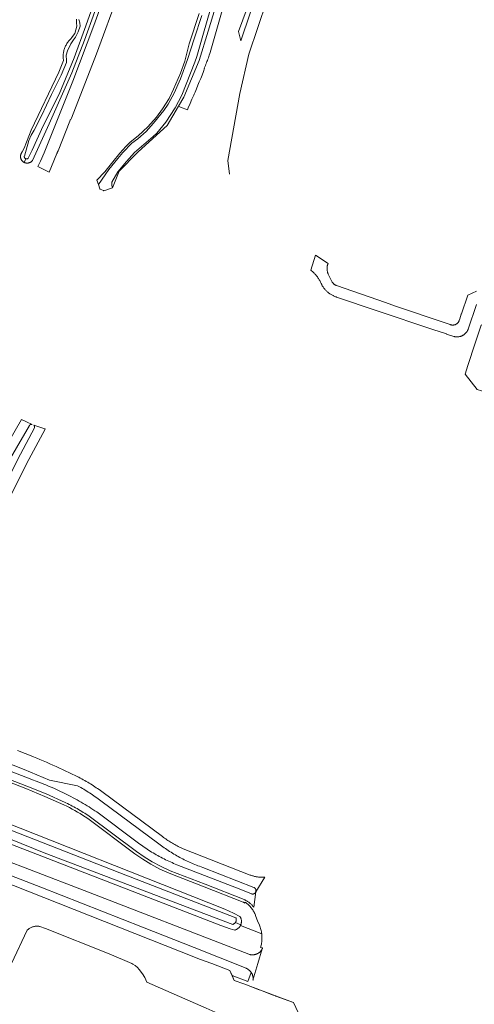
# Model space of a CAD drawing. Header units: metres. Extents: x 152610 to 160096, y 456114 to 462495.
# Tile 206 of 256: x 156807 to 157006, y 459482 to 459913. Entities that reach past the tile are written whole.
import ezdxf

# ---------------------------------------------------------------- set-up
doc = ezdxf.new("R2010")
doc.units = ezdxf.units.M
doc.header["$LTSCALE"] = 0.5
for name, color, linetype, lineweight in [('B-PV-GK-BESCHOEIING-G', 251, 'GK-BESCHOEIING-SO', 18), ('B-PV-KW-KUNSTWERK_GELUIDSWERING_SCHERM-G', 251, 'CONTINUOUS', 18), ('B-PV-OG-TERREIN_BEGROEID-GV', 251, 'CONTINUOUS', 18), ('B-PV-OG-TERREIN_OEVER-GV', 251, 'CONTINUOUS', 18), ('B-PV-OG-WATER_SLOOT-GV', 251, 'CONTINUOUS', 18), ('B-PV-VH-GESLOTENVERHARDING_ASFALT-GV', 251, 'CONTINUOUS', 18), ('B-PV-VH-OPENVERHARDING_BETONSTRAATSTEEN-GV', 251, 'CONTINUOUS', 18)]:
    doc.layers.add(name, color=color, linetype=linetype, lineweight=lineweight)
doc.linetypes.add('GK-BESCHOEIING-SO', pattern='A,18,-3,[1,NLCS.SHX,S=0.6,R=0,X=0,Y=0],-3', length=24)

msp = doc.modelspace()

# ---------------------------------------------------------------- linework, layer by layer
at = {"layer": 'B-PV-GK-BESCHOEIING-G', "flags": 128}
msp.add_lwpolyline([(157021.7, 459782.95), (157030.62, 459780.54), (157035.95, 459770.77), (157034.021, 459764.657), (157032.63, 459760.25), (157033.88, 459757.75), (157042.976, 459755.145), (157046.092, 459754.252), (157049.106, 459753.388), (157053.335, 459752.177), (157060.937, 459750), (157109.74, 459736.02), (157111.107, 459735.603), (157121.24, 459732.51), (157126.026, 459731.301), (157127.93, 459730.82), (157155.078, 459725.848), (157157.8, 459725.35), (157168.779, 459729.211), (157173.776, 459728.25), (157188.806, 459725.359), (157190.384, 459724.999), (157199.016, 459723.475), (157205.16, 459722.39), (157212.22, 459715.16), (157213.611, 459714.902), (157340.415, 459691.375), (157343.559, 459690.772), (157345.3, 459690.49), (157350.91, 459692.04), (157361.24, 459699.1), (157374.98, 459696.75), (157384.86, 459682.41), (157383.923, 459676.992), (157382.26, 459667.37), (157373.66, 459661.37), (157354.16, 459664.82), (157346.634, 459675.402), (157342.93, 459680.61), (157341.47, 459680.91), (157338.41, 459681.564), (157331.325, 459682.876), (157213.192, 459704.745), (157204.74, 459706.31), (157200.78, 459704.71), (157190.831, 459706.638), (157174.88, 459709.73), (157173.29, 459710.08), (157167.191, 459711.195), (157164.67, 459714.06), (157163.533, 459714.27), (157125.59, 459721.28), (157119.91, 459722.33), (157094.052, 459730.642), (157084.869, 459733.594), (157050.268, 459743.757), (157046.704, 459744.804), (157043.639, 459745.704), (157040.159, 459746.726), (157030.17, 459749.66), (157019.32, 459747.34), (157010.624, 459750), (157006.83, 459751.16), (157001.58, 459757.84), (157002.822, 459761.65), (157006.021, 459771.468), (157008.57, 459779.29), (157018.9, 459783.92), (157020.38, 459783.43)], dxfattribs=at)
msp.add_lwpolyline([(156888.276, 459480.51), (156878.931, 459484.611), (156862.363, 459491.874), (156861.428, 459493.841), (156860.384, 459495.48), (156859.012, 459497.364), (156858.216, 459498.211), (156857.229, 459499.138), (156856.27, 459499.765), (156855.775, 459500), (156845.894, 459504.253), (156817.992, 459515.349), (156815.555, 459516.216), (156815.377, 459516.251), (156815.07, 459516.299), (156814.761, 459516.331), (156814.45, 459516.347), (156814.139, 459516.347), (156813.828, 459516.331), (156813.518, 459516.3), (156813.211, 459516.252), (156812.906, 459516.189), (156812.605, 459516.11), (156812.309, 459516.015), (156812.018, 459515.906), (156811.732, 459515.782), (156811.454, 459515.643), (156811.183, 459515.49), (156810.92, 459515.324), (156810.666, 459515.144), (156810.422, 459514.951), (156810.188, 459514.747), (156809.964, 459514.53), (156803.199, 459500), (156799.554, 459492.178), (156796.588, 459485.687), (156782.191, 459477.527), (156781.147, 459479.439), (156761.395, 459468.476), (156762.439, 459466.618), (156755.5, 459462.744), (156742.579, 459455.298), (156740.051, 459459.861), (156726.61, 459452.496), (156729.22, 459447.743), (156720.752, 459443.044), (156715.536, 459439.229), (156714.58, 459438.542), (156714.323, 459438.398), (156714.058, 459438.267), (156713.786, 459438.151), (156713.509, 459438.05), (156713.226, 459437.964), (156712.94, 459437.894), (156712.649, 459437.839), (156712.357, 459437.8), (156712.062, 459437.777), (156711.767, 459437.769), (156711.472, 459437.778), (156711.178, 459437.803), (156710.885, 459437.843), (156710.595, 459437.899), (156710.309, 459437.971), (156710.027, 459438.058), (156709.75, 459438.161), (156709.478, 459438.278), (156709.214, 459438.41), (156708.957, 459438.556), (156708.709, 459438.715), (156708.469, 459438.888), (156708.24, 459439.073), (156708.02, 459439.271), (156707.812, 459439.48), (156707.615, 459439.7), (156707.43, 459439.93), (156707.259, 459440.17), (156707.19, 459440.275), (156700.828, 459453.357), (156695.962, 459462.755), (156686.865, 459480.077), (156686.753, 459480.435), (156686.656, 459480.797), (156686.575, 459481.163), (156686.51, 459481.533), (156686.46, 459481.904), (156686.427, 459482.278), (156686.409, 459482.652), (156686.407, 459483.027), (156686.422, 459483.402), (156686.452, 459483.776), (156686.498, 459484.148), (156686.56, 459484.518), (156686.638, 459484.885), (156686.731, 459485.248), (156686.84, 459485.607), (156686.964, 459485.961), (156687.103, 459486.309), (156687.256, 459486.651), (156687.424, 459486.986), (156687.606, 459487.314), (156687.803, 459487.634), (156688.012, 459487.945), (156688.235, 459488.246), (156688.47, 459488.538), (156688.717, 459488.82), (156688.976, 459489.091), (156689.247, 459489.35), (156689.528, 459489.598), (156689.779, 459489.802), (156698.387, 459493.543), (156709.099, 459498.357), (156712.521, 459500), (156721.39, 459503.658), (156722.47, 459504.374), (156736.56, 459515.155), (156760.691, 459532.7), (156774.561, 459542.718), (156776.281, 459543.288), (156777.707, 459543.513), (156780.077, 459543.331), (156781.502, 459542.884), (156781.527, 459542.879), (156781.831, 459542.809), (156782.134, 459542.731), (156782.434, 459542.645), (156782.732, 459542.552), (156783.028, 459542.451), (156783.321, 459542.342), (156783.611, 459542.226), (156877.333, 459505.092), (156883.582, 459502.616), (156885.438, 459501.88), (156890.814, 459500), (156898.725, 459496.942), (156900.596, 459492.624), (156904.741, 459491.125), (156918.71, 459485.788), (156926.554, 459482.88), (156930.771, 459473.924), (156931.325, 459473.718), (156978.773, 459452.395), (156980.241, 459451.759), (156976.047, 459441.998), (156955.671, 459451.168), (156928.955, 459462.602), (156917.556, 459467.691), (156912.805, 459469.766), (156898.969, 459475.632), (156893.61, 459478.136)], close=True, dxfattribs=at)
at = {"layer": 'B-PV-KW-KUNSTWERK_GELUIDSWERING_SCHERM-G', "flags": 128}
msp.add_lwpolyline([(156898.451, 459845.387), (156897.726, 459851.322), (156903.047, 459880.701), (156906.958, 459897.859), (156918.722, 459933.074), (156928.923, 459963.791), (156933.22, 459976.334), (156936.978, 459981.093), (156941.534, 459984.99), (156946.21, 459998.817), (156950.532, 460010.983), (156957.281, 460028.079), (156961.192, 460033.296), (156977.246, 460043.217)], dxfattribs=at)
at = {"layer": 'B-PV-OG-TERREIN_BEGROEID-GV', "flags": 128}
for points in [[(156894.213, 459924.921), (156889.18, 459907.907), (156885.224, 459895.063), (156878.523, 459879.001), (156876.265, 459875.181), (156877.13, 459874.67), (156880.063, 459873.479), (156880.486, 459874.441), (156881.292, 459876.293), (156882.091, 459878.149), (156882.883, 459880.008), (156883.067, 459880.444), (156883.485, 459881.26), (156884.1, 459882.754), (156884.708, 459884.25), (156885.309, 459885.75), (156885.902, 459887.253), (156886.488, 459888.758), (156887.066, 459890.266), (156887.615, 459891.72), (156887.447, 459891.789), (156887.953, 459892.894), (156888.195, 459893.461), (156888.429, 459894.032), (156888.655, 459894.605), (156888.875, 459895.181), (156889.087, 459895.76), (156889.291, 459896.341), (156889.488, 459896.926), (156889.677, 459897.512), (156889.858, 459898.102), (156889.995, 459898.565), (156901.285, 459938.001)], [(156909.538, 459927.181), (156904.329, 459912.859), (156902.466, 459907.858), (156903.53, 459903.77), (156915.692, 459940.112)], [(156786.469, 459567.298), (156896.445, 459523.735), (156900.298, 459522.028), (156903.056, 459520.608), (156903.19, 459520.398), (156903.311, 459520.179), (156903.418, 459519.953), (156903.51, 459519.721), (156903.587, 459519.484), (156903.648, 459519.241), (156903.694, 459518.996), (156903.724, 459518.748), (156903.738, 459518.499), (156903.736, 459518.249), (156903.718, 459518), (156903.684, 459517.752), (156903.635, 459517.507), (156903.57, 459517.266), (156903.489, 459517.03), (156903.424, 459516.871), (156903.394, 459516.799), (156903.346, 459516.702), (156912.591, 459513.023), (156912.537, 459513.406), (156912.453, 459513.9), (156912.353, 459514.391), (156912.237, 459514.878), (156912.105, 459515.362), (156911.959, 459515.841), (156911.603, 459516.761), (156910.763, 459518.623), (156910.461, 459519.415), (156909.921, 459521.021), (156909.881, 459521.128), (156909.719, 459521.537), (156909.541, 459521.94), (156909.349, 459522.337), (156909.143, 459522.726), (156908.923, 459523.107), (156908.689, 459523.481), (156908.442, 459523.845), (156908.181, 459524.2), (156907.908, 459524.546), (156907.622, 459524.881), (156907.325, 459525.206), (156907.016, 459525.52), (156906.696, 459525.823), (156905.325, 459526.913), (156905.291, 459526.438), (156905.011, 459526.589), (156904.869, 459526.661), (156904.726, 459526.73), (156904.582, 459526.797), (156904.436, 459526.861), (156887.392, 459533.529), (156872.124, 459539.503), (156868.035, 459541.335), (156864.124, 459543.514), (156860.56, 459545.688), (156857.076, 459548.005), (156836.486, 459563.423), (156835.377, 459564.165), (156834.256, 459564.888), (156833.122, 459565.591), (156831.976, 459566.275), (156830.819, 459566.938), (156829.65, 459567.582), (156828.47, 459568.205), (156827.28, 459568.807), (156826.079, 459569.389), (156817.772, 459573.083), (156809.361, 459576.512), (156792.811, 459582.966)], [(156796.408, 459546.751), (156833.051, 459532.627), (156907.007, 459504.026), (156907.194, 459503.967), (156907.382, 459503.916), (156907.573, 459503.872), (156907.765, 459503.836), (156907.959, 459503.808), (156908.154, 459503.788), (156908.349, 459503.776), (156908.545, 459503.772), (156908.74, 459503.776), (156908.936, 459503.788), (156909.13, 459503.808), (156909.324, 459503.836), (156909.516, 459503.872), (156909.707, 459503.916), (156909.896, 459503.967), (156910.082, 459504.026), (156910.266, 459504.093), (156910.447, 459504.167), (156910.625, 459504.248), (156910.8, 459504.337), (156910.97, 459504.433), (156911.137, 459504.535), (156911.299, 459504.645), (156911.457, 459504.761), (156911.61, 459504.883), (156911.757, 459505.011), (156911.9, 459505.145), (156912.036, 459505.285), (156912.167, 459505.431), (156912.292, 459505.582), (156912.41, 459505.737), (156912.523, 459505.898), (156912.628, 459506.063), (156912.727, 459506.231), (156912.818, 459506.404), (156912.858, 459506.487), (156912.903, 459506.581), (156912.98, 459506.761), (156913.022, 459506.872), (156912.109, 459507.067), (156912.172, 459507.272), (156912.277, 459507.639), (156912.388, 459508.081), (156912.483, 459508.526), (156912.562, 459508.974), (156912.626, 459509.425), (156912.673, 459509.878), (156912.705, 459510.332), (156912.721, 459510.787), (156912.722, 459510.91), (156912.717, 459511.411), (156912.696, 459511.912), (156912.659, 459512.412), (156912.606, 459512.91), (156912.591, 459513.023), (156903.346, 459516.702), (156903.284, 459516.575), (156903.16, 459516.358), (156903.022, 459516.15), (156902.871, 459515.95), (156902.708, 459515.761), (156902.533, 459515.583), (156902.347, 459515.416), (156902.151, 459515.262), (156901.945, 459515.12), (156901.73, 459514.992), (156901.508, 459514.878), (156901.279, 459514.779), (156901.044, 459514.694), (156900.906, 459514.652), (156898.838, 459515.154), (156894.693, 459516.682), (156782.778, 459559.932)], [(156783.611, 459542.226), (156877.333, 459505.092), (156883.582, 459502.616), (156885.438, 459501.88), (156890.815, 459500), (156898.725, 459496.942), (156899.655, 459494.795), (156906.516, 459492.144), (156908.04, 459496.059), (156907.916, 459496.229), (156907.786, 459496.395), (156907.649, 459496.556), (156907.506, 459496.711), (156907.358, 459496.861), (156907.204, 459497.005), (156907.045, 459497.143), (156906.88, 459497.275), (156906.711, 459497.401), (156906.537, 459497.52), (156906.359, 459497.632), (156906.176, 459497.738), (156905.99, 459497.837), (156905.8, 459497.928), (156883.015, 459507.036), (156860.486, 459515.961), (156815.987, 459533.362), (156775.827, 459548.917)]]:
    msp.add_lwpolyline(points, dxfattribs=at)
at = {"layer": 'B-PV-OG-TERREIN_OEVER-GV', "flags": 128}
for points in [[(156895.213, 459934.914), (156886.774, 459906.069), (156884.193, 459896.92), (156883.308, 459894.32), (156877.584, 459879.87), (156874.755, 459874.354), (156870.725, 459868.066), (156866.788, 459863.246), (156865.13, 459861.847), (156857.01, 459854.853), (156853.408, 459850.948), (156849.711, 459846.416), (156847.049, 459841.839), (156846.972, 459841.231), (156847.027, 459840.415), (156847.251, 459839.334), (156850.179, 459846.668), (156858.229, 459854.876), (156858.569, 459855.156), (156871.241, 459866.679), (156876.265, 459875.181), (156878.523, 459879.001), (156885.224, 459895.063), (156889.18, 459907.907), (156894.213, 459924.921)], [(156840.255, 459923.495), (156835.66, 459910.275), (156830.585, 459896.212), (156823.926, 459880.366), (156816.999, 459866.468), (156812.11, 459855.918), (156810.457, 459852.33), (156810.357, 459852.249), (156810.248, 459852.181), (156810.131, 459852.126), (156810.009, 459852.087), (156809.882, 459852.064), (156809.754, 459852.056), (156809.626, 459852.064), (156809.499, 459852.088), (156809.377, 459852.128), (156808.713, 459850.507), (156808.825, 459850.455), (156808.967, 459850.397), (156809.112, 459850.347), (156809.259, 459850.305), (156809.409, 459850.27), (156809.559, 459850.244), (156809.712, 459850.225), (156809.864, 459850.214), (156810.018, 459850.211), (156810.171, 459850.216), (156810.323, 459850.229), (156810.475, 459850.25), (156810.626, 459850.279), (156810.775, 459850.316), (156810.921, 459850.36), (156811.065, 459850.412), (156811.207, 459850.472), (156811.345, 459850.539), (156811.479, 459850.613), (156811.609, 459850.693), (156811.735, 459850.781), (156811.856, 459850.875), (156811.972, 459850.975), (156812.083, 459851.081), (156812.188, 459851.192), (156812.287, 459851.31), (156812.292, 459851.316), (156819.576, 459867.368), (156829.477, 459889.731), (156835.008, 459903.967), (156844.146, 459929.201)], [(156885.262, 459915.743), (156880.911, 459902.371), (156879.01, 459894.838), (156877.102, 459889.602), (156874.001, 459882.547), (156872.074, 459878.509), (156869.227, 459873.912), (156866.536, 459870.34), (156862.834, 459866.138), (156858.481, 459862.18), (156855.121, 459859.444), (156853.183, 459857.511), (156850.538, 459854.563), (156847.47, 459850.773), (156844, 459846.391), (156840.515, 459842.754), (156841.135, 459840.848), (156845.763, 459847.347), (156849.724, 459852.288), (156851.837, 459854.843), (156855.847, 459858.917), (156858.346, 459860.823), (156862.046, 459863.983), (156865.312, 459867.647), (156869.825, 459873.166), (156871.672, 459876.033), (156874.321, 459880.78), (156877.089, 459887.137), (156880.201, 459895.565), (156883.047, 459904.594), (156886.348, 459914.78)], [(156831.537, 459913.178), (156831.53, 459912.666), (156831.539, 459912.153), (156831.564, 459911.642), (156831.606, 459911.131), (156831.663, 459910.622), (156831.736, 459910.115), (156830.779, 459906.937), (156829.435, 459904.961), (156829.247, 459904.795), (156828.946, 459904.514), (156828.657, 459904.22), (156828.379, 459903.916), (156828.113, 459903.601), (156827.859, 459903.276), (156827.619, 459902.941), (156827.391, 459902.598), (156827.177, 459902.245), (156826.977, 459901.885), (156826.791, 459901.517), (156826.619, 459901.143), (156826.462, 459900.761), (156826.32, 459900.374), (156826.193, 459899.982), (156826.081, 459899.585), (156825.984, 459899.185), (156825.904, 459898.78), (156825.839, 459898.373), (156825.79, 459897.964), (156825.757, 459897.553), (156825.74, 459897.141), (156825.738, 459896.729), (156825.753, 459896.317), (156825.784, 459895.905), (156825.83, 459895.496), (156825.893, 459895.088), (156823.785, 459889.983), (156811.724, 459864.632), (156808.642, 459856.736), (156807.773, 459855.18), (156807.362, 459854.445), (156807.298, 459854.306), (156807.241, 459854.163), (156807.192, 459854.018), (156807.15, 459853.871), (156807.116, 459853.721), (156807.09, 459853.57), (156807.072, 459853.418), (156807.062, 459853.265), (156807.06, 459853.112), (156807.066, 459852.959), (156807.08, 459852.806), (156807.102, 459852.654), (156807.131, 459852.504), (156807.169, 459852.355), (156807.214, 459852.209), (156807.267, 459852.065), (156807.327, 459851.924), (156807.394, 459851.786), (156807.469, 459851.653), (156807.55, 459851.523), (156807.638, 459851.397), (156807.733, 459851.277), (156807.834, 459851.161), (156807.94, 459851.051), (156808.052, 459850.947), (156808.17, 459850.848), (156808.292, 459850.756), (156808.419, 459850.67), (156808.551, 459850.591), (156808.686, 459850.519), (156808.713, 459850.507), (156809.377, 459852.128), (156809.261, 459852.182), (156809.152, 459852.251), (156809.052, 459852.332), (156808.964, 459852.425), (156808.887, 459852.528), (156808.824, 459852.641), (156808.776, 459852.76), (156808.743, 459852.884), (156808.725, 459853.011), (156808.723, 459853.14), (156808.737, 459853.267), (156808.746, 459853.313), (156810.778, 459860.103), (156811.712, 459862.487), (156813.008, 459864.655), (156816.196, 459870.942), (156820.606, 459880.191), (156824.849, 459888.621), (156827.22, 459894.257), (156827.219, 459895.147), (156827.07, 459897.505), (156827.571, 459899.359), (156829.058, 459902.346), (156830.281, 459904.129), (156831.169, 459905.358), (156832.368, 459907.646), (156833.109, 459910.198), (156832.986, 459911.594), (156832.526, 459913.037)], [(156796.68, 459560.613), (156850.564, 459539.694), (156901.322, 459520.022), (156901.382, 459519.842), (156901.428, 459519.657), (156901.457, 459519.469), (156901.471, 459519.28), (156901.468, 459519.089), (156901.45, 459518.9), (156901.416, 459518.713), (156901.366, 459518.53), (156901.301, 459518.351), (156901.221, 459518.178), (156901.127, 459518.013), (156901.074, 459517.935), (156903.424, 459516.871), (156903.489, 459517.03), (156903.57, 459517.266), (156903.635, 459517.507), (156903.684, 459517.752), (156903.718, 459518), (156903.736, 459518.249), (156903.738, 459518.499), (156903.724, 459518.748), (156903.694, 459518.996), (156903.648, 459519.241), (156903.587, 459519.484), (156903.51, 459519.721), (156903.418, 459519.953), (156903.311, 459520.179), (156903.19, 459520.398), (156903.056, 459520.608), (156900.298, 459522.028), (156896.445, 459523.735), (156786.469, 459567.298)], [(156782.778, 459559.932), (156894.693, 459516.682), (156898.838, 459515.154), (156900.906, 459514.652), (156901.044, 459514.694), (156901.279, 459514.779), (156901.508, 459514.878), (156901.73, 459514.992), (156901.945, 459515.12), (156902.151, 459515.262), (156902.347, 459515.416), (156902.533, 459515.583), (156902.708, 459515.761), (156902.871, 459515.95), (156903.022, 459516.15), (156903.16, 459516.358), (156903.284, 459516.575), (156903.346, 459516.702), (156903.394, 459516.799), (156903.424, 459516.871), (156901.074, 459517.935), (156901.02, 459517.856), (156900.9, 459517.709), (156900.767, 459517.572), (156900.624, 459517.447), (156900.47, 459517.335), (156900.308, 459517.236), (156900.138, 459517.15), (156899.962, 459517.08), (156899.927, 459517.068), (156817.466, 459548.417), (156782.437, 459562.521)]]:
    msp.add_lwpolyline(points, dxfattribs=at)
at = {"layer": 'B-PV-OG-WATER_SLOOT-GV', "flags": 128}
for points in [[(156886.348, 459914.78), (156883.047, 459904.594), (156880.201, 459895.565), (156877.089, 459887.137), (156874.321, 459880.78), (156871.672, 459876.033), (156869.825, 459873.166), (156865.312, 459867.647), (156862.046, 459863.983), (156858.346, 459860.823), (156855.847, 459858.917), (156851.837, 459854.843), (156849.724, 459852.288), (156845.763, 459847.347), (156841.135, 459840.848), (156841.75, 459838.96), (156841.97, 459838.85), (156843.33, 459838.17), (156843.55, 459838.05), (156847.251, 459839.334), (156847.027, 459840.415), (156846.972, 459841.231), (156847.049, 459841.839), (156849.711, 459846.416), (156853.408, 459850.948), (156857.01, 459854.853), (156865.13, 459861.847), (156866.788, 459863.246), (156870.725, 459868.066), (156874.755, 459874.354), (156877.584, 459879.87), (156883.308, 459894.32), (156884.193, 459896.92), (156886.774, 459906.069), (156895.213, 459934.914)], [(156832.526, 459913.037), (156832.986, 459911.594), (156833.109, 459910.198), (156832.368, 459907.646), (156831.169, 459905.358), (156830.281, 459904.129), (156829.058, 459902.346), (156827.571, 459899.359), (156827.07, 459897.505), (156827.219, 459895.147), (156827.22, 459894.257), (156824.849, 459888.621), (156820.606, 459880.191), (156816.196, 459870.942), (156813.008, 459864.655), (156811.712, 459862.487), (156810.778, 459860.103), (156808.746, 459853.313), (156808.737, 459853.267), (156808.723, 459853.14), (156808.725, 459853.011), (156808.743, 459852.884), (156808.776, 459852.76), (156808.824, 459852.641), (156808.887, 459852.528), (156808.964, 459852.425), (156809.052, 459852.332), (156809.152, 459852.251), (156809.261, 459852.182), (156809.377, 459852.128), (156809.499, 459852.088), (156809.626, 459852.064), (156809.754, 459852.056), (156809.882, 459852.064), (156810.009, 459852.087), (156810.131, 459852.126), (156810.248, 459852.181), (156810.357, 459852.249), (156810.457, 459852.33), (156812.11, 459855.918), (156816.999, 459866.468), (156823.926, 459880.366), (156830.585, 459896.212), (156835.66, 459910.275), (156840.255, 459923.495)], [(157006.021, 459771.468), (157002.822, 459761.65), (157001.58, 459757.84), (157006.83, 459751.16)], [(156782.437, 459562.521), (156817.466, 459548.417), (156899.927, 459517.068), (156899.962, 459517.08), (156900.138, 459517.15), (156900.308, 459517.236), (156900.47, 459517.335), (156900.624, 459517.447), (156900.767, 459517.572), (156900.9, 459517.709), (156901.02, 459517.856), (156901.074, 459517.935), (156901.127, 459518.013), (156901.221, 459518.178), (156901.301, 459518.351), (156901.366, 459518.53), (156901.416, 459518.713), (156901.45, 459518.9), (156901.468, 459519.089), (156901.471, 459519.28), (156901.457, 459519.469), (156901.428, 459519.657), (156901.382, 459519.842), (156901.322, 459520.022), (156850.564, 459539.694), (156796.68, 459560.613)], [(156930.771, 459473.924), (156926.554, 459482.88), (156918.729, 459485.781), (156918.71, 459485.788), (156917.661, 459486.189), (156915.717, 459486.932), (156912.475, 459488.17), (156911.121, 459488.687), (156907.822, 459489.948), (156905.951, 459490.662), (156904.741, 459491.125), (156900.596, 459492.624), (156899.655, 459494.795), (156898.725, 459496.942), (156890.815, 459500), (156885.438, 459501.88), (156883.582, 459502.616), (156877.333, 459505.092), (156783.611, 459542.226)], [(156803.199, 459500), (156809.964, 459514.53), (156810.188, 459514.747), (156810.422, 459514.951), (156810.666, 459515.144), (156810.92, 459515.324), (156811.183, 459515.49), (156811.454, 459515.643), (156811.732, 459515.782), (156812.017, 459515.906), (156812.309, 459516.016), (156812.605, 459516.11), (156812.906, 459516.189), (156813.211, 459516.252), (156813.518, 459516.3), (156813.828, 459516.332), (156814.139, 459516.347), (156814.45, 459516.347), (156814.76, 459516.331), (156815.07, 459516.299), (156815.378, 459516.251), (156815.555, 459516.216), (156817.992, 459515.349), (156845.894, 459504.253), (156855.775, 459500), (156856.27, 459499.765), (156857.229, 459499.138), (156858.216, 459498.21), (156859.012, 459497.365), (156860.384, 459495.48), (156861.428, 459493.841), (156862.363, 459491.874), (156878.931, 459484.611), (156888.276, 459480.51)]]:
    msp.add_lwpolyline(points, dxfattribs=at)
at = {"layer": 'B-PV-VH-GESLOTENVERHARDING_ASFALT-GV', "flags": 128}
for points in [[(156847.041, 459932.334), (156839.141, 459910.422), (156829.901, 459886.05), (156824.09, 459871.485), (156817.352, 459854.691), (156815.751, 459851.016), (156814.692, 459848.672), (156819.605, 459846.323), (156820.616, 459848.769), (156822.98, 459854.451), (156823.041, 459854.637), (156823.11, 459854.795), (156823.186, 459854.948), (156823.269, 459855.099), (156823.359, 459855.245), (156823.456, 459855.387), (156823.56, 459855.524), (156828.583, 459868.629), (156828.91, 459869.442), (156829.151, 459869.352), (156829.37, 459869.858), (156840.284, 459897.986), (156850.095, 459924.676)], [(156776.26, 459651.548), (156809.676, 459718.669), (156817.88, 459733.841), (156817.729, 459733.896), (156812.84, 459735.58), (156812.869, 459735.554), (156812.937, 459735.486), (156812.999, 459735.413), (156813.055, 459735.335), (156813.104, 459735.252), (156813.146, 459735.166), (156813.181, 459735.076), (156813.208, 459734.984), (156813.228, 459734.89), (156813.239, 459734.794), (156813.243, 459734.698), (156813.239, 459734.602), (156813.226, 459734.507), (156813.206, 459734.413), (156807.079, 459722.798), (156801.151, 459711.08)], [(156794.812, 459707.909), (156810.977, 459735.408), (156810.995, 459735.441), (156811.042, 459735.514), (156811.095, 459735.582), (156811.155, 459735.644), (156811.219, 459735.701), (156811.289, 459735.752), (156811.363, 459735.796), (156811.441, 459735.833), (156811.522, 459735.862), (156811.606, 459735.884), (156811.691, 459735.898), (156811.777, 459735.904), (156811.863, 459735.902), (156811.948, 459735.892), (156812.033, 459735.875), (156812.112, 459735.85), (156809.676, 459736.99), (156807.553, 459737.983), (156787.854, 459704.047)], [(156772.222, 459599.248), (156808.718, 459584.904), (156819.804, 459580.222), (156832.041, 459577.674), (156832.314, 459577.615), (156832.837, 459577.33), (156833.491, 459576.966), (156834.14, 459576.595), (156834.786, 459576.217), (156835.427, 459575.832), (156836.064, 459575.441), (156836.697, 459575.043), (156837.326, 459574.638), (156837.951, 459574.226), (156838.571, 459573.807), (156839.186, 459573.382), (156839.797, 459572.951), (156840.403, 459572.513), (156841.005, 459572.068), (156841.601, 459571.617), (156842.193, 459571.16), (156867.522, 459552.424), (156868.104, 459551.979), (156868.692, 459551.54), (156869.284, 459551.107), (156869.88, 459550.681), (156870.481, 459550.262), (156871.087, 459549.849), (156871.698, 459549.443), (156872.312, 459549.043), (156872.931, 459548.65), (156873.555, 459548.264), (156874.182, 459547.885), (156874.814, 459547.513), (156875.449, 459547.148), (156876.089, 459546.789), (156876.732, 459546.438), (156877.379, 459546.093), (156878.03, 459545.756), (156878.685, 459545.426), (156879.343, 459545.102), (156880.004, 459544.787), (156880.669, 459544.478), (156881.338, 459544.177), (156882.009, 459543.883), (156882.684, 459543.596), (156883.362, 459543.317), (156884.043, 459543.045), (156884.726, 459542.78), (156885.413, 459542.523), (156886.102, 459542.274), (156886.794, 459542.032), (156886.797, 459542.031), (156909.174, 459533.274), (156909.236, 459533.247), (156909.334, 459533.198), (156909.428, 459533.141), (156909.517, 459533.078), (156909.602, 459533.009), (156909.681, 459532.933), (156909.755, 459532.852), (156909.822, 459532.766), (156909.883, 459532.675), (156909.937, 459532.58), (156909.984, 459532.481), (156910.024, 459532.379), (156910.056, 459532.275), (156910.081, 459532.168), (156910.098, 459532.06), (156910.106, 459531.951), (156910.107, 459531.841), (156910.1, 459531.732), (156910.085, 459531.624), (156910.062, 459531.517), (156910.031, 459531.412), (156910.007, 459531.346), (156914.023, 459537.81), (156913.842, 459537.795), (156913.508, 459537.772), (156913.174, 459537.758), (156912.839, 459537.751), (156912.504, 459537.753), (156912.169, 459537.763), (156911.834, 459537.78), (156911.501, 459537.806), (156911.167, 459537.839), (156910.835, 459537.881), (156910.504, 459537.93), (156910.174, 459537.987), (156909.845, 459538.052), (156909.518, 459538.125), (156909.193, 459538.206), (156908.87, 459538.295), (156908.785, 459538.32), (156908.549, 459538.391), (156908.231, 459538.495), (156907.915, 459538.606), (156907.602, 459538.725), (156878.203, 459550.234), (156878.182, 459550.243), (156877.651, 459550.477), (156877.124, 459550.717), (156876.6, 459550.966), (156876.079, 459551.221), (156875.562, 459551.483), (156875.049, 459551.753), (156874.539, 459552.029), (156874.033, 459552.313), (156873.531, 459552.604), (156873.034, 459552.901), (156872.54, 459553.205), (156872.051, 459553.516), (156871.566, 459553.834), (156871.085, 459554.159), (156870.609, 459554.49), (156870.138, 459554.827), (156869.671, 459555.172), (156869.209, 459555.522), (156842.623, 459575.211), (156842.027, 459575.652), (156841.427, 459576.087), (156840.822, 459576.515), (156840.212, 459576.937), (156839.598, 459577.352), (156838.98, 459577.76), (156838.357, 459578.162), (156837.729, 459578.557), (156837.098, 459578.945), (156836.462, 459579.326), (156835.823, 459579.701), (156835.179, 459580.068), (156834.531, 459580.429), (156833.88, 459580.782), (156833.225, 459581.129), (156832.566, 459581.468), (156832.42, 459581.542), (156831.036, 459582.223), (156829.648, 459582.897), (156828.257, 459583.564), (156826.863, 459584.224), (156825.465, 459584.876), (156824.064, 459585.522), (156822.659, 459586.16), (156821.251, 459586.79), (156819.84, 459587.413), (156818.426, 459588.03), (156817.008, 459588.638), (156815.588, 459589.239), (156814.164, 459589.833), (156812.737, 459590.42), (156812.506, 459590.514), (156805.727, 459593.193)], [(156793.246, 459584.085), (156809.806, 459577.627), (156818.242, 459574.187), (156826.567, 459570.485), (156826.897, 459570.328), (156827.608, 459569.983), (156828.316, 459569.63), (156829.02, 459569.271), (156829.72, 459568.904), (156830.417, 459568.531), (156831.11, 459568.15), (156831.799, 459567.762), (156832.484, 459567.368), (156833.165, 459566.966), (156833.841, 459566.558), (156834.514, 459566.142), (156835.183, 459565.72), (156835.847, 459565.292), (156836.507, 459564.856), (156837.162, 459564.414), (156857.768, 459548.986), (156861.205, 459546.7), (156864.729, 459544.551), (156868.573, 459542.409), (156872.588, 459540.61), (156887.829, 459534.647), (156904.873, 459527.979), (156904.922, 459527.958), (156905.185, 459527.84), (156905.384, 459527.744), (156905.444, 459527.715), (156905.699, 459527.583), (156905.95, 459527.443), (156906.198, 459527.297), (156906.441, 459527.144), (156906.68, 459526.984), (156906.915, 459526.818), (156907.144, 459526.645), (156907.369, 459526.466), (156907.589, 459526.281), (156907.804, 459526.089), (156908.013, 459525.892), (156908.216, 459525.689), (156908.414, 459525.48), (156908.606, 459525.266), (156908.792, 459525.047), (156908.972, 459524.823), (156909.113, 459524.636), (156910.007, 459531.346), (156909.992, 459531.309), (156909.946, 459531.21), (156909.893, 459531.114), (156909.834, 459531.023), (156909.767, 459530.935), (156909.695, 459530.853), (156909.616, 459530.777), (156909.533, 459530.706), (156909.444, 459530.642), (156909.351, 459530.585), (156909.254, 459530.534), (156909.154, 459530.49), (156909.05, 459530.455), (156908.944, 459530.426), (156908.837, 459530.406), (156908.728, 459530.393), (156908.619, 459530.388), (156908.51, 459530.392), (156908.401, 459530.403), (156908.293, 459530.422), (156908.187, 459530.449), (156908.083, 459530.484), (156903.416, 459532.331), (156875.47, 459543.241), (156874.783, 459543.522), (156874.07, 459543.821), (156873.361, 459544.128), (156872.654, 459544.443), (156871.951, 459544.764), (156871.251, 459545.093), (156870.555, 459545.429), (156869.862, 459545.773), (156869.173, 459546.123), (156868.487, 459546.48), (156867.806, 459546.845), (156867.128, 459547.217), (156866.453, 459547.595), (156865.783, 459547.981), (156865.117, 459548.374), (156864.455, 459548.773), (156863.797, 459549.179), (156863.143, 459549.592), (156862.494, 459550.012), (156861.849, 459550.438), (156861.209, 459550.871), (156860.573, 459551.311), (156859.941, 459551.757), (156859.314, 459552.21), (156858.692, 459552.669), (156858.075, 459553.135), (156840.46, 459566.317), (156839.615, 459566.873), (156838.767, 459567.422), (156837.913, 459567.965), (156837.056, 459568.501), (156836.194, 459569.03), (156835.329, 459569.553), (156834.459, 459570.068), (156833.585, 459570.576), (156832.707, 459571.078), (156831.825, 459571.573), (156830.939, 459572.06), (156830.049, 459572.541), (156829.156, 459573.015), (156828.259, 459573.481), (156827.358, 459573.94), (156826.454, 459574.393), (156825.546, 459574.838), (156824.634, 459575.275), (156823.72, 459575.706), (156822.801, 459576.13), (156821.88, 459576.546), (156820.955, 459576.955), (156820.027, 459577.356), (156819.096, 459577.75), (156818.161, 459578.137), (156817.224, 459578.516), (156816.284, 459578.888), (156815.341, 459579.253), (156814.394, 459579.609), (156813.446, 459579.959), (156812.727, 459580.218), (156796.892, 459586.406)], [(156775.827, 459548.917), (156815.987, 459533.362), (156860.486, 459515.961), (156883.015, 459507.036), (156905.8, 459497.928), (156905.99, 459497.837), (156906.176, 459497.738), (156906.359, 459497.632), (156906.537, 459497.52), (156906.711, 459497.401), (156906.88, 459497.275), (156907.045, 459497.143), (156907.204, 459497.005), (156907.358, 459496.861), (156907.506, 459496.711), (156907.649, 459496.556), (156907.786, 459496.395), (156907.916, 459496.229), (156908.04, 459496.059), (156908.076, 459496.005), (156908.179, 459495.841), (156908.274, 459495.672), (156908.363, 459495.5), (156908.445, 459495.324), (156908.519, 459495.145), (156908.586, 459494.963), (156908.645, 459494.779), (156908.697, 459494.592), (156908.74, 459494.403), (156908.777, 459494.213), (156908.805, 459494.021), (156908.825, 459493.829), (156908.837, 459493.635), (156908.841, 459493.442), (156908.837, 459493.248), (156908.826, 459493.054), (156908.806, 459492.862), (156908.779, 459492.676), (156910.942, 459500), (156912.858, 459506.487), (156912.818, 459506.404), (156912.727, 459506.231), (156912.628, 459506.063), (156912.523, 459505.898), (156912.41, 459505.737), (156912.292, 459505.582), (156912.167, 459505.431), (156912.036, 459505.285), (156911.9, 459505.145), (156911.757, 459505.011), (156911.61, 459504.883), (156911.457, 459504.761), (156911.299, 459504.645), (156911.137, 459504.535), (156910.97, 459504.433), (156910.8, 459504.337), (156910.625, 459504.248), (156910.447, 459504.167), (156910.266, 459504.093), (156910.082, 459504.026), (156909.896, 459503.967), (156909.707, 459503.916), (156909.516, 459503.872), (156909.324, 459503.836), (156909.13, 459503.808), (156908.936, 459503.788), (156908.74, 459503.776), (156908.545, 459503.772), (156908.349, 459503.776), (156908.154, 459503.788), (156907.959, 459503.808), (156907.765, 459503.836), (156907.573, 459503.872), (156907.382, 459503.916), (156907.194, 459503.967), (156907.007, 459504.026), (156833.051, 459532.627), (156796.408, 459546.751)]]:
    msp.add_lwpolyline(points, dxfattribs=at)
at = {"layer": 'B-PV-VH-OPENVERHARDING_BETONSTRAATSTEEN-GV', "flags": 128}
for points in [[(157006.579, 459794.146), (157002.737, 459792.444), (157000, 459784.291), (156999.927, 459784.074), (156999.28, 459782.14), (156999.024, 459781.376), (156998.994, 459781.289), (156998.937, 459781.146), (156998.872, 459781.005), (156998.801, 459780.868), (156998.722, 459780.736), (156998.637, 459780.607), (156998.545, 459780.483), (156998.446, 459780.364), (156998.342, 459780.25), (156998.232, 459780.141), (156998.117, 459780.039), (156997.996, 459779.942), (156997.871, 459779.852), (156997.741, 459779.769), (156997.607, 459779.692), (156997.469, 459779.623), (156997.328, 459779.561), (156997.183, 459779.506), (156997.036, 459779.458), (156996.887, 459779.419), (156996.736, 459779.387), (156996.583, 459779.363), (156996.43, 459779.347), (156996.276, 459779.339), (156996.121, 459779.339), (156995.967, 459779.347), (156995.813, 459779.362), (156995.661, 459779.386), (156995.51, 459779.418), (156995.36, 459779.457), (156995.213, 459779.504), (156995.069, 459779.559), (156992.45, 459780.49), (156971.2, 459787.65), (156966.73, 459789.16), (156945.329, 459796.633), (156945.272, 459796.652), (156945.123, 459796.708), (156944.977, 459796.772), (156944.834, 459796.842), (156944.694, 459796.92), (156944.559, 459797.005), (156944.428, 459797.096), (156944.302, 459797.194), (156944.181, 459797.298), (156944.066, 459797.408), (156943.956, 459797.524), (156943.852, 459797.645), (156943.754, 459797.771), (156943.663, 459797.902), (156943.578, 459798.037), (156943.5, 459798.176), (156941.814, 459801.364), (156941.811, 459801.371), (156941.718, 459801.569), (156941.632, 459801.771), (156941.554, 459801.976), (156941.483, 459802.183), (156941.42, 459802.393), (156941.364, 459802.605), (156941.317, 459802.819), (156941.277, 459803.035), (156941.245, 459803.252), (156941.221, 459803.47), (156941.205, 459803.688), (156941.197, 459803.907), (156941.197, 459804.127), (156941.205, 459804.346), (156941.221, 459804.564), (156941.245, 459804.782), (156941.276, 459804.999), (156941.316, 459805.215), (156941.364, 459805.429), (156941.419, 459805.641), (156941.482, 459805.851), (156941.553, 459806.058), (156941.631, 459806.263), (156936.093, 459810.001), (156934.095, 459803.424), (156934.442, 459803.126), (156934.781, 459802.82), (156934.972, 459802.639), (156935.241, 459802.377), (156935.503, 459802.109), (156935.76, 459801.835), (156936.011, 459801.556), (156936.256, 459801.271), (156936.495, 459800.982), (156936.727, 459800.687), (156936.954, 459800.388), (156937.174, 459800.084), (156937.387, 459799.775), (156937.593, 459799.461), (156937.793, 459799.144), (156937.986, 459798.822), (156938.173, 459798.496), (156938.352, 459798.166), (156938.524, 459797.833), (156938.689, 459797.496), (156938.847, 459797.155), (156938.981, 459796.848), (156939.11, 459796.539), (156939.275, 459796.28), (156939.446, 459796.026), (156939.624, 459795.777), (156939.809, 459795.532), (156940, 459795.292), (156940.197, 459795.057), (156940.4, 459794.827), (156940.609, 459794.602), (156940.824, 459794.384), (156941.044, 459794.17), (156941.27, 459793.963), (156941.501, 459793.762), (156941.738, 459793.567), (156941.979, 459793.378), (156942.226, 459793.195), (156942.477, 459793.019), (156942.732, 459792.849), (156942.992, 459792.686), (156943.256, 459792.53), (156943.524, 459792.381), (156943.796, 459792.239), (156944.071, 459792.104), (156944.35, 459791.977), (156944.632, 459791.856), (156944.917, 459791.743), (156945.205, 459791.638), (156945.367, 459791.582), (156963.07, 459785.65), (156987.433, 459777.453), (156993.405, 459775.443), (156993.433, 459775.433), (156996.69, 459774.341), (156996.889, 459774.293), (156997.089, 459774.252), (156997.292, 459774.219), (156997.495, 459774.194), (156997.699, 459774.177), (156997.903, 459774.168), (156998.108, 459774.167), (156998.313, 459774.174), (156998.517, 459774.19), (156998.72, 459774.212), (156998.922, 459774.243), (156999.123, 459774.282), (156999.323, 459774.329), (156999.52, 459774.383), (156999.715, 459774.445), (156999.72, 459774.447), (156999.824, 459774.483), (156999.927, 459774.522), (157000, 459774.552), (157000.117, 459774.6), (157000.303, 459774.685), (157000.486, 459774.777), (157000.665, 459774.877), (157000.84, 459774.983), (157001.011, 459775.096), (157001.178, 459775.216), (157001.339, 459775.342), (157001.496, 459775.475), (157001.647, 459775.613), (157001.793, 459775.757), (157001.933, 459775.907), (157002.067, 459776.062), (157002.195, 459776.222), (157002.316, 459776.387), (157002.431, 459776.557), (157002.54, 459776.731), (157002.641, 459776.909), (157002.735, 459777.091), (157002.823, 459777.276), (157002.902, 459777.465), (157002.964, 459777.626), (157006.64, 459788.42)], [(156796.892, 459586.406), (156812.727, 459580.218), (156813.446, 459579.959), (156814.394, 459579.609), (156815.341, 459579.253), (156816.284, 459578.888), (156817.224, 459578.516), (156818.161, 459578.137), (156819.096, 459577.75), (156820.027, 459577.356), (156820.955, 459576.955), (156821.88, 459576.546), (156822.801, 459576.13), (156823.72, 459575.706), (156824.634, 459575.275), (156825.546, 459574.838), (156826.454, 459574.393), (156827.358, 459573.94), (156828.259, 459573.481), (156829.156, 459573.015), (156830.049, 459572.541), (156830.939, 459572.06), (156831.825, 459571.573), (156832.707, 459571.078), (156833.585, 459570.576), (156834.459, 459570.068), (156835.329, 459569.553), (156836.194, 459569.03), (156837.056, 459568.501), (156837.913, 459567.965), (156838.767, 459567.422), (156839.615, 459566.873), (156840.46, 459566.317), (156858.075, 459553.135), (156858.692, 459552.669), (156859.314, 459552.21), (156859.941, 459551.757), (156860.573, 459551.311), (156861.209, 459550.871), (156861.849, 459550.438), (156862.494, 459550.012), (156863.143, 459549.592), (156863.797, 459549.179), (156864.455, 459548.773), (156865.117, 459548.374), (156865.783, 459547.981), (156866.453, 459547.595), (156867.128, 459547.217), (156867.806, 459546.845), (156868.487, 459546.48), (156869.173, 459546.123), (156869.862, 459545.773), (156870.555, 459545.429), (156871.251, 459545.093), (156871.951, 459544.764), (156872.654, 459544.443), (156873.361, 459544.128), (156874.07, 459543.821), (156874.783, 459543.522), (156875.47, 459543.241), (156903.416, 459532.331), (156908.083, 459530.484), (156908.187, 459530.449), (156908.293, 459530.422), (156908.401, 459530.403), (156908.51, 459530.392), (156908.619, 459530.388), (156908.728, 459530.393), (156908.837, 459530.406), (156908.944, 459530.426), (156909.05, 459530.455), (156909.154, 459530.49), (156909.254, 459530.534), (156909.351, 459530.585), (156909.444, 459530.642), (156909.533, 459530.706), (156909.616, 459530.777), (156909.695, 459530.853), (156909.767, 459530.935), (156909.834, 459531.023), (156909.893, 459531.114), (156909.946, 459531.21), (156909.992, 459531.309), (156910.007, 459531.346), (156910.031, 459531.412), (156910.062, 459531.517), (156910.085, 459531.624), (156910.1, 459531.732), (156910.107, 459531.841), (156910.106, 459531.951), (156910.098, 459532.06), (156910.081, 459532.168), (156910.056, 459532.275), (156910.024, 459532.379), (156909.984, 459532.481), (156909.937, 459532.58), (156909.883, 459532.675), (156909.822, 459532.766), (156909.755, 459532.852), (156909.681, 459532.933), (156909.602, 459533.009), (156909.517, 459533.078), (156909.428, 459533.141), (156909.334, 459533.198), (156909.236, 459533.247), (156909.174, 459533.274), (156886.797, 459542.031), (156886.794, 459542.032), (156886.102, 459542.274), (156885.413, 459542.523), (156884.726, 459542.78), (156884.043, 459543.045), (156883.362, 459543.317), (156882.684, 459543.596), (156882.009, 459543.883), (156881.338, 459544.177), (156880.669, 459544.478), (156880.004, 459544.787), (156879.343, 459545.102), (156878.685, 459545.426), (156878.03, 459545.756), (156877.379, 459546.093), (156876.732, 459546.438), (156876.089, 459546.789), (156875.449, 459547.148), (156874.814, 459547.513), (156874.182, 459547.885), (156873.555, 459548.264), (156872.931, 459548.65), (156872.312, 459549.043), (156871.698, 459549.443), (156871.087, 459549.849), (156870.481, 459550.262), (156869.88, 459550.681), (156869.284, 459551.107), (156868.692, 459551.54), (156868.104, 459551.979), (156867.522, 459552.424), (156842.193, 459571.16), (156841.601, 459571.617), (156841.005, 459572.068), (156840.403, 459572.513), (156839.797, 459572.951), (156839.186, 459573.382), (156838.571, 459573.807), (156837.951, 459574.226), (156837.326, 459574.638), (156836.697, 459575.043), (156836.064, 459575.441), (156835.427, 459575.832), (156834.786, 459576.217), (156834.14, 459576.595), (156833.491, 459576.966), (156832.837, 459577.33), (156832.314, 459577.615), (156832.041, 459577.674), (156819.804, 459580.222), (156808.718, 459584.904), (156772.222, 459599.248)]]:
    msp.add_lwpolyline(points, dxfattribs=at)

doc.saveas('drawing.dxf')
